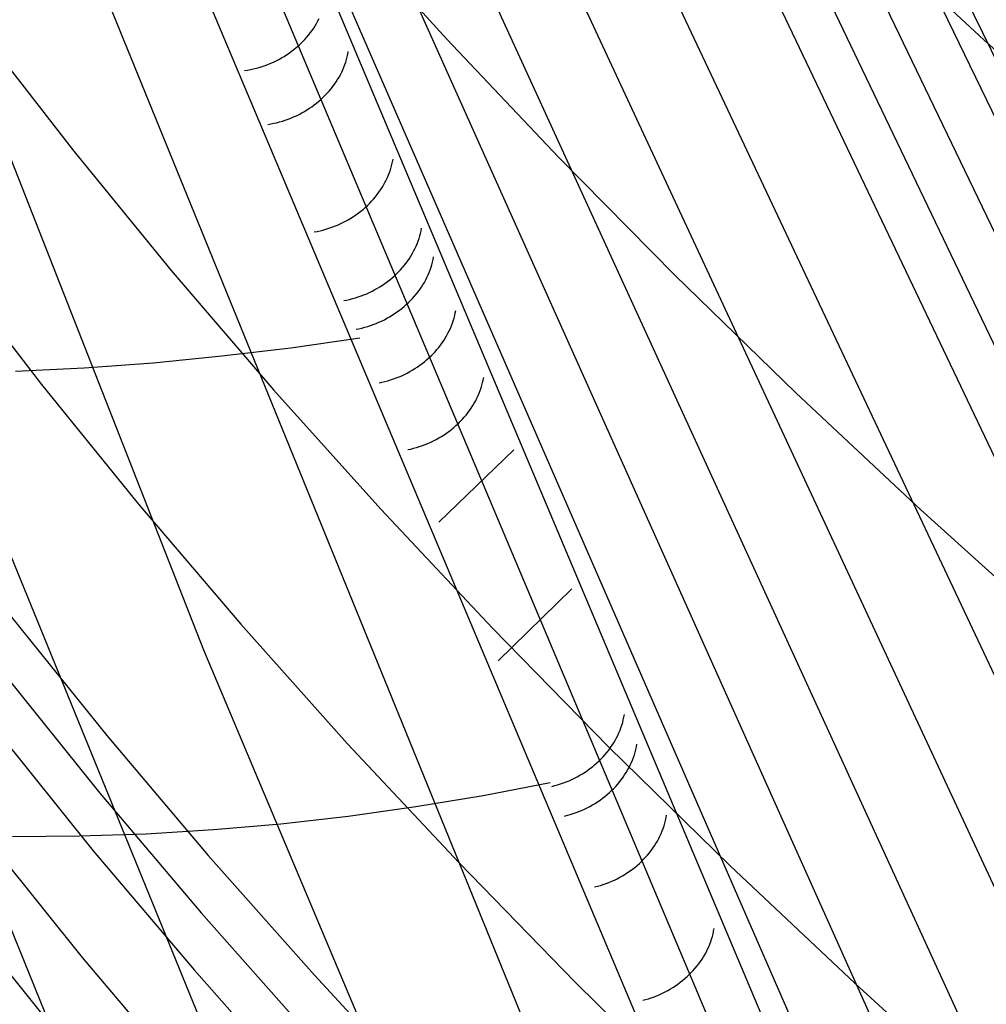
# Model space of a CAD drawing. Header units: millimetres. Extents: x 119 to 175.9, y -203.1 to -153.8.
# Tile 210 of 256: x 172.3 to 173.4, y -199.9 to -198.8. Entities that reach past the tile are written whole.
import ezdxf

# ---------------------------------------------------------------- set-up
doc = ezdxf.new("R2010")
doc.units = ezdxf.units.MM
doc.header["$MEASUREMENT"] = 0
doc.layers.add('Livello 03', color=5, linetype='Continuous', true_color=0x0000ff)

msp = doc.modelspace()

# ---------------------------------------------------------------- linework, layer by layer
at = {"layer": 'Livello 03'}
for p, q in [((174.3172, -200.7704, 53.0131), (172.3464, -196.7133, 44.7797)), ((174.3068, -200.8222, 52.9891), (172.3429, -196.7648, 44.7817)), ((174.2854, -200.9196, 52.9299), (172.3361, -196.8674, 44.7856)), ((174.2637, -201.0111, 52.8625), (172.3298, -196.9699, 44.79)), ((174.242, -201.0994, 52.7909), (172.3241, -197.0721, 44.7956)), ((174.1986, -201.2702, 52.6417), (172.3156, -197.2759, 44.8136)), ((174.1555, -201.4365, 52.4882), (172.3119, -197.4775, 44.8445)), ((174.1127, -201.6003, 52.3328), (172.3142, -197.6752, 44.892)), ((174.0701, -201.7621, 52.1763), (172.3227, -197.8666, 44.9578)), ((174.0278, -201.9224, 52.0193), (172.3374, -198.0495, 45.0416)), ((174.0041, -202.0121, 51.9308), (172.3385, -198.0604, 45.0473)), ((172.5031, -199.5248, 47.3448), (171.9381, -198.088, 45.0059)), ((172.9626, -200.1879, 48.501), (172.1105, -198.0978, 44.9776)), ((172.3013, -198.1184, 45.0219), (173.9685, -202.0718, 51.9062)), ((172.2318, -198.1421, 45.0246), (173.8992, -202.0971, 51.9089)), ((172.6551, -198.7076, 51.8418), (172.7752, -198.84, 52.0902)), ((173.2379, -198.7108, 52.7849), (173.3773, -198.841, 53.0172)), ((172.6278, -198.8251, 46.281), (172.6294, -198.8224, 46.2822)), ((172.6294, -198.8224, 46.2822), (172.6309, -198.8197, 46.2834)), ((172.6309, -198.8197, 46.2834), (172.6324, -198.8169, 46.2847)), ((172.2533, -198.8319, 51.0522), (172.3571, -198.9657, 51.3104)), ((172.6203, -198.8356, 46.2767), (172.6223, -198.833, 46.2777)), ((172.6223, -198.833, 46.2777), (172.6242, -198.8305, 46.2788)), ((172.6242, -198.8305, 46.2788), (172.6261, -198.8278, 46.2799)), ((172.6261, -198.8278, 46.2799), (172.6278, -198.8251, 46.281)), ((172.609, -198.8474, 46.2725), (172.6114, -198.8452, 46.2733)), ((172.6114, -198.8452, 46.2733), (172.6137, -198.8429, 46.274)), ((172.6137, -198.8429, 46.274), (172.616, -198.8405, 46.2749)), ((172.616, -198.8405, 46.2749), (172.6182, -198.8381, 46.2758)), ((172.6182, -198.8381, 46.2758), (172.6203, -198.8356, 46.2767)), ((172.7752, -198.84, 52.0902), (172.9005, -198.9724, 52.3354)), ((173.3773, -198.841, 53.0172), (173.5215, -198.9709, 53.2458)), ((172.5957, -198.8576, 46.2698), (172.5985, -198.8557, 46.2702)), ((172.5985, -198.8557, 46.2702), (172.6012, -198.8537, 46.2707)), ((172.6012, -198.8537, 46.2707), (172.6039, -198.8517, 46.2713)), ((172.6039, -198.8517, 46.2713), (172.6064, -198.8496, 46.2719)), ((172.6064, -198.8496, 46.2719), (172.609, -198.8474, 46.2725)), ((172.6644, -198.857, 46.3984), (172.6649, -198.8541, 46.3999)), ((172.5747, -198.8684, 46.2685), (172.5779, -198.8671, 46.2685)), ((172.5779, -198.8671, 46.2685), (172.581, -198.8658, 46.2686)), ((172.581, -198.8658, 46.2686), (172.584, -198.8643, 46.2687)), ((172.584, -198.8643, 46.2687), (172.587, -198.8627, 46.2689)), ((172.587, -198.8627, 46.2689), (172.59, -198.8611, 46.2691)), ((172.59, -198.8611, 46.2691), (172.5929, -198.8594, 46.2694)), ((172.5929, -198.8594, 46.2694), (172.5957, -198.8576, 46.2698)), ((172.6611, -198.8686, 46.3924), (172.6621, -198.8657, 46.3938)), ((172.6621, -198.8657, 46.3938), (172.6629, -198.8628, 46.3953)), ((172.6629, -198.8628, 46.3953), (172.6637, -198.8599, 46.3968)), ((172.6637, -198.8599, 46.3968), (172.6644, -198.857, 46.3984)), ((172.5487, -198.8753, 46.2708), (172.552, -198.8748, 46.2703)), ((172.552, -198.8748, 46.2703), (172.5553, -198.8742, 46.2699)), ((172.5553, -198.8742, 46.2699), (172.5586, -198.8735, 46.2695)), ((172.5586, -198.8735, 46.2695), (172.5619, -198.8726, 46.2692)), ((172.5619, -198.8726, 46.2692), (172.5651, -198.8717, 46.2689)), ((172.5651, -198.8717, 46.2689), (172.5684, -198.8707, 46.2687)), ((172.5684, -198.8707, 46.2687), (172.5716, -198.8696, 46.2686)), ((172.5716, -198.8696, 46.2686), (172.5747, -198.8684, 46.2685)), ((172.6561, -198.8799, 46.387), (172.6575, -198.8771, 46.3883)), ((172.6575, -198.8771, 46.3883), (172.6588, -198.8743, 46.3896)), ((172.6588, -198.8743, 46.3896), (172.66, -198.8714, 46.391)), ((172.66, -198.8714, 46.391), (172.6611, -198.8686, 46.3924)), ((172.6494, -198.8906, 46.3824), (172.6512, -198.888, 46.3835)), ((172.6512, -198.888, 46.3835), (172.6529, -198.8853, 46.3846)), ((172.6529, -198.8853, 46.3846), (172.6546, -198.8826, 46.3858)), ((172.6546, -198.8826, 46.3858), (172.6561, -198.8799, 46.387)), ((172.6413, -198.9006, 46.3785), (172.6435, -198.8982, 46.3794)), ((172.6435, -198.8982, 46.3794), (172.6456, -198.8957, 46.3803)), ((172.6456, -198.8957, 46.3803), (172.6475, -198.8932, 46.3813)), ((172.6475, -198.8932, 46.3813), (172.6494, -198.8906, 46.3824)), ((172.6293, -198.9118, 46.3749), (172.6319, -198.9097, 46.3755)), ((172.6319, -198.9097, 46.3755), (172.6343, -198.9075, 46.3762)), ((172.6343, -198.9075, 46.3762), (172.6368, -198.9052, 46.3769)), ((172.6368, -198.9052, 46.3769), (172.6391, -198.9029, 46.3777)), ((172.6391, -198.9029, 46.3777), (172.6413, -198.9006, 46.3785)), ((172.6127, -198.9228, 46.3724), (172.6156, -198.9212, 46.3727)), ((172.6156, -198.9212, 46.3727), (172.6184, -198.9194, 46.373)), ((172.6184, -198.9194, 46.373), (172.6213, -198.9176, 46.3734)), ((172.6213, -198.9176, 46.3734), (172.624, -198.9158, 46.3738)), ((172.624, -198.9158, 46.3738), (172.6267, -198.9138, 46.3743)), ((172.6267, -198.9138, 46.3743), (172.6293, -198.9118, 46.3749)), ((172.5845, -198.9337, 46.3729), (172.5878, -198.9328, 46.3726)), ((172.5878, -198.9328, 46.3726), (172.591, -198.9319, 46.3724)), ((172.591, -198.9319, 46.3724), (172.5942, -198.9309, 46.3722)), ((172.5942, -198.9309, 46.3722), (172.5974, -198.9298, 46.3721)), ((172.5974, -198.9298, 46.3721), (172.6005, -198.9285, 46.372)), ((172.6005, -198.9285, 46.372), (172.6036, -198.9272, 46.372)), ((172.6036, -198.9272, 46.372), (172.6067, -198.9259, 46.3721)), ((172.6067, -198.9259, 46.3721), (172.6097, -198.9244, 46.3723)), ((172.6097, -198.9244, 46.3723), (172.6127, -198.9228, 46.3724)), ((172.5747, -198.9356, 46.3742), (172.578, -198.9351, 46.3737)), ((172.578, -198.9351, 46.3737), (172.5813, -198.9344, 46.3733)), ((172.5813, -198.9344, 46.3733), (172.5845, -198.9337, 46.3729)), ((172.3571, -198.9657, 51.3104), (172.4664, -199.0995, 51.5657)), ((172.7144, -198.9777, 46.6054), (172.715, -198.9747, 46.607)), ((172.9005, -198.9724, 52.3354), (173.0309, -199.1045, 52.5771)), ((172.7111, -198.9894, 46.5994), (172.7121, -198.9865, 46.6009)), ((172.7121, -198.9865, 46.6009), (172.713, -198.9836, 46.6024)), ((172.713, -198.9836, 46.6024), (172.7138, -198.9806, 46.6039)), ((172.7138, -198.9806, 46.6039), (172.7144, -198.9777, 46.6054)), ((172.706, -199.0008, 46.594), (172.7074, -198.998, 46.5953)), ((172.7074, -198.998, 46.5953), (172.7088, -198.9952, 46.5966)), ((172.7088, -198.9952, 46.5966), (172.71, -198.9923, 46.598)), ((172.71, -198.9923, 46.598), (172.7111, -198.9894, 46.5994)), ((172.6992, -199.0117, 46.5893), (172.7011, -199.009, 46.5904)), ((172.7011, -199.009, 46.5904), (172.7028, -199.0063, 46.5916)), ((172.7028, -199.0063, 46.5916), (172.7045, -199.0036, 46.5928)), ((172.7045, -199.0036, 46.5928), (172.706, -199.0008, 46.594)), ((172.6887, -199.0241, 46.5846), (172.691, -199.0218, 46.5854)), ((172.691, -199.0218, 46.5854), (172.6932, -199.0193, 46.5863)), ((172.6932, -199.0193, 46.5863), (172.6953, -199.0168, 46.5873)), ((172.6953, -199.0168, 46.5873), (172.6973, -199.0143, 46.5883)), ((172.6973, -199.0143, 46.5883), (172.6992, -199.0117, 46.5893)), ((172.6788, -199.033, 46.5818), (172.6814, -199.0309, 46.5824)), ((172.6814, -199.0309, 46.5824), (172.6839, -199.0287, 46.5831)), ((172.6839, -199.0287, 46.5831), (172.6863, -199.0264, 46.5838)), ((172.6863, -199.0264, 46.5838), (172.6887, -199.0241, 46.5846)), ((172.6618, -199.0441, 46.5795), (172.6648, -199.0424, 46.5797)), ((172.6648, -199.0424, 46.5797), (172.6677, -199.0407, 46.58)), ((172.6677, -199.0407, 46.58), (172.6706, -199.0389, 46.5804)), ((172.6706, -199.0389, 46.5804), (172.6734, -199.037, 46.5808)), ((172.6734, -199.037, 46.5808), (172.6761, -199.035, 46.5813)), ((172.6761, -199.035, 46.5813), (172.6788, -199.033, 46.5818)), ((172.6299, -199.0555, 46.5805), (172.6332, -199.0548, 46.5802)), ((172.6332, -199.0548, 46.5802), (172.6365, -199.054, 46.5798)), ((172.6365, -199.054, 46.5798), (172.6398, -199.053, 46.5796)), ((172.6398, -199.053, 46.5796), (172.643, -199.052, 46.5794)), ((172.643, -199.052, 46.5794), (172.6463, -199.0509, 46.5792)), ((172.6463, -199.0509, 46.5792), (172.6495, -199.0498, 46.5792)), ((172.6495, -199.0498, 46.5792), (172.6526, -199.0485, 46.5791)), ((172.6526, -199.0485, 46.5791), (172.6557, -199.0471, 46.5792)), ((172.6557, -199.0471, 46.5792), (172.6588, -199.0456, 46.5793)), ((172.6588, -199.0456, 46.5793), (172.6618, -199.0441, 46.5795)), ((172.7458, -199.0577, 46.7364), (172.7465, -199.0548, 46.7379)), ((172.7465, -199.0548, 46.7379), (172.747, -199.0518, 46.7395)), ((172.6266, -199.0561, 46.581), (172.6299, -199.0555, 46.5805)), ((172.7432, -199.0664, 46.732), (172.7442, -199.0635, 46.7334)), ((172.7442, -199.0635, 46.7334), (172.745, -199.0606, 46.7349)), ((172.745, -199.0606, 46.7349), (172.7458, -199.0577, 46.7364)), ((172.7381, -199.0777, 46.7266), (172.7396, -199.0749, 46.7279)), ((172.7396, -199.0749, 46.7279), (172.7409, -199.0721, 46.7292)), ((172.7409, -199.0721, 46.7292), (172.7421, -199.0693, 46.7306)), ((172.7421, -199.0693, 46.7306), (172.7432, -199.0664, 46.732)), ((172.7315, -199.0885, 46.7219), (172.7333, -199.0859, 46.723)), ((172.7333, -199.0859, 46.723), (172.735, -199.0832, 46.7242)), ((172.735, -199.0832, 46.7242), (172.7366, -199.0805, 46.7254)), ((172.7366, -199.0805, 46.7254), (172.7381, -199.0777, 46.7266)), ((172.7592, -199.0899, 46.7918), (172.7599, -199.087, 46.7933)), ((172.7599, -199.087, 46.7933), (172.7604, -199.084, 46.7949)), ((172.2176, -199.0927, 51.0153), (172.321, -199.227, 51.273)), ((172.7211, -199.1009, 46.7172), (172.7234, -199.0985, 46.718)), ((172.7234, -199.0985, 46.718), (172.7255, -199.0961, 46.7189)), ((172.7255, -199.0961, 46.7189), (172.7276, -199.0936, 46.7199)), ((172.7276, -199.0936, 46.7199), (172.7296, -199.0911, 46.7209)), ((172.7296, -199.0911, 46.7209), (172.7315, -199.0885, 46.7219)), ((172.7555, -199.1014, 46.786), (172.7566, -199.0986, 46.7874)), ((172.7566, -199.0986, 46.7874), (172.7576, -199.0957, 46.7888)), ((172.7576, -199.0957, 46.7888), (172.7584, -199.0928, 46.7903)), ((172.7584, -199.0928, 46.7903), (172.7592, -199.0899, 46.7918)), ((172.4664, -199.0995, 51.5657), (172.5811, -199.2332, 51.818)), ((172.7087, -199.1118, 46.7139), (172.7113, -199.1098, 46.7144)), ((172.7113, -199.1098, 46.7144), (172.7139, -199.1076, 46.715)), ((172.7139, -199.1076, 46.715), (172.7164, -199.1055, 46.7157)), ((172.7164, -199.1055, 46.7157), (172.7188, -199.1032, 46.7164)), ((172.7188, -199.1032, 46.7164), (172.7211, -199.1009, 46.7172)), ((172.7501, -199.1126, 46.7808), (172.7516, -199.1099, 46.782)), ((172.7516, -199.1099, 46.782), (172.753, -199.1071, 46.7833)), ((172.753, -199.1071, 46.7833), (172.7543, -199.1043, 46.7846)), ((172.7543, -199.1043, 46.7846), (172.7555, -199.1014, 46.786)), ((173.0309, -199.1045, 52.5771), (173.1663, -199.2363, 52.8153)), ((172.6916, -199.1224, 46.7118), (172.6946, -199.1208, 46.712)), ((172.6946, -199.1208, 46.712), (172.6975, -199.1192, 46.7123)), ((172.6975, -199.1192, 46.7123), (172.7004, -199.1175, 46.7126)), ((172.7004, -199.1175, 46.7126), (172.7032, -199.1157, 46.713)), ((172.7032, -199.1157, 46.713), (172.706, -199.1138, 46.7134)), ((172.706, -199.1138, 46.7134), (172.7087, -199.1118, 46.7139)), ((172.7431, -199.1232, 46.7763), (172.745, -199.1206, 46.7774)), ((172.745, -199.1206, 46.7774), (172.7468, -199.118, 46.7784)), ((172.7468, -199.118, 46.7784), (172.7485, -199.1153, 46.7796)), ((172.7485, -199.1153, 46.7796), (172.7501, -199.1126, 46.7808)), ((172.663, -199.1324, 46.7129), (172.6663, -199.1317, 46.7125)), ((172.6663, -199.1317, 46.7125), (172.6696, -199.1309, 46.7122)), ((172.6696, -199.1309, 46.7122), (172.6728, -199.1299, 46.712)), ((172.6728, -199.1299, 46.712), (172.676, -199.1289, 46.7118)), ((172.676, -199.1289, 46.7118), (172.6792, -199.1278, 46.7117)), ((172.6792, -199.1278, 46.7117), (172.6823, -199.1266, 46.7116)), ((172.6823, -199.1266, 46.7116), (172.6855, -199.1253, 46.7116)), ((172.6855, -199.1253, 46.7116), (172.6885, -199.1239, 46.7117)), ((172.6885, -199.1239, 46.7117), (172.6916, -199.1224, 46.7118)), ((172.7346, -199.133, 46.7726), (172.7369, -199.1306, 46.7735)), ((172.7369, -199.1306, 46.7735), (172.739, -199.1282, 46.7744)), ((172.739, -199.1282, 46.7744), (172.7411, -199.1257, 46.7753)), ((172.7411, -199.1257, 46.7753), (172.7431, -199.1232, 46.7763)), ((172.6597, -199.1331, 46.7133), (172.663, -199.1324, 46.7129)), ((172.7223, -199.1439, 46.7693), (172.7249, -199.1418, 46.7699)), ((172.7249, -199.1418, 46.7699), (172.7274, -199.1397, 46.7705)), ((172.7274, -199.1397, 46.7705), (172.7299, -199.1375, 46.7711)), ((172.7299, -199.1375, 46.7711), (172.7323, -199.1353, 46.7719)), ((172.7323, -199.1353, 46.7719), (172.7346, -199.133, 46.7726)), ((172.7053, -199.1545, 46.7672), (172.7082, -199.1529, 46.7674)), ((172.7082, -199.1529, 46.7674), (172.7112, -199.1513, 46.7677)), ((172.7112, -199.1513, 46.7677), (172.714, -199.1495, 46.768)), ((172.714, -199.1495, 46.768), (172.7168, -199.1477, 46.7684)), ((172.7168, -199.1477, 46.7684), (172.7196, -199.1458, 46.7688)), ((172.7196, -199.1458, 46.7688), (172.7223, -199.1439, 46.7693)), ((172.7825, -199.1556, 46.892), (172.7834, -199.1527, 46.8935)), ((172.7834, -199.1527, 46.8935), (172.7842, -199.1498, 46.895)), ((172.7842, -199.1498, 46.895), (172.7848, -199.1469, 46.8965)), ((172.7848, -199.1469, 46.8965), (172.7854, -199.144, 46.8981)), ((172.6736, -199.1652, 46.7687), (172.6768, -199.1646, 46.7682)), ((172.6768, -199.1646, 46.7682), (172.6801, -199.1638, 46.7679)), ((172.6801, -199.1638, 46.7679), (172.6834, -199.163, 46.7676)), ((172.6834, -199.163, 46.7676), (172.6866, -199.162, 46.7674)), ((172.6866, -199.162, 46.7674), (172.6898, -199.161, 46.7672)), ((172.6898, -199.161, 46.7672), (172.6929, -199.1599, 46.7671)), ((172.6929, -199.1599, 46.7671), (172.6961, -199.1587, 46.767)), ((172.6961, -199.1587, 46.767), (172.6992, -199.1574, 46.767)), ((172.6992, -199.1574, 46.767), (172.7022, -199.156, 46.7671)), ((172.7022, -199.156, 46.7671), (172.7053, -199.1545, 46.7672)), ((172.778, -199.1669, 46.8866), (172.7793, -199.1642, 46.8879)), ((172.7793, -199.1642, 46.8879), (172.7805, -199.1613, 46.8892)), ((172.7805, -199.1613, 46.8892), (172.7816, -199.1585, 46.8906)), ((172.7816, -199.1585, 46.8906), (172.7825, -199.1556, 46.892)), ((172.6778, -199.1751, 46.7857), (172.6006, -199.1862, 46.7909)), ((172.7719, -199.1778, 46.8817), (172.7736, -199.1751, 46.8829)), ((172.7736, -199.1751, 46.8829), (172.7751, -199.1724, 46.8841)), ((172.7751, -199.1724, 46.8841), (172.7766, -199.1697, 46.8853)), ((172.7766, -199.1697, 46.8853), (172.778, -199.1669, 46.8866)), ((172.6187, -200.2322, 48.5617), (172.1904, -199.1834, 46.7918)), ((172.6006, -199.1862, 46.7909), (172.5233, -199.1955, 46.798)), ((172.7642, -199.188, 46.8777), (172.7663, -199.1855, 46.8786)), ((172.7663, -199.1855, 46.8786), (172.7682, -199.183, 46.8796)), ((172.7682, -199.183, 46.8796), (172.7701, -199.1804, 46.8806)), ((172.7701, -199.1804, 46.8806), (172.7719, -199.1778, 46.8817)), ((172.5233, -199.1955, 46.798), (172.446, -199.203, 46.8072)), ((172.7527, -199.1995, 46.8738), (172.7552, -199.1973, 46.8744)), ((172.7552, -199.1973, 46.8744), (172.7576, -199.1951, 46.8752)), ((172.7576, -199.1951, 46.8752), (172.7599, -199.1928, 46.8759)), ((172.7599, -199.1928, 46.8759), (172.7621, -199.1904, 46.8768)), ((172.7621, -199.1904, 46.8768), (172.7642, -199.188, 46.8777)), ((172.4437, -200.2225, 48.5779), (172.0294, -199.2046, 46.8656)), ((172.3689, -199.2086, 46.8184), (172.2919, -199.2124, 46.8315)), ((172.446, -199.203, 46.8072), (172.3689, -199.2086, 46.8184)), ((172.7366, -199.211, 46.8709), (172.7394, -199.2093, 46.8713)), ((172.7394, -199.2093, 46.8713), (172.7422, -199.2075, 46.8716)), ((172.7422, -199.2075, 46.8716), (172.7449, -199.2056, 46.8721)), ((172.7449, -199.2056, 46.8721), (172.7476, -199.2036, 46.8726)), ((172.7476, -199.2036, 46.8726), (172.7502, -199.2016, 46.8731)), ((172.7502, -199.2016, 46.8731), (172.7527, -199.1995, 46.8738)), ((172.7154, -199.2208, 46.8704), (172.7185, -199.2197, 46.8703)), ((172.7185, -199.2197, 46.8703), (172.7217, -199.2185, 46.8702)), ((172.7217, -199.2185, 46.8702), (172.7247, -199.2172, 46.8702)), ((172.7247, -199.2172, 46.8702), (172.7278, -199.2157, 46.8703)), ((172.7278, -199.2157, 46.8703), (172.7308, -199.2143, 46.8705)), ((172.7308, -199.2143, 46.8705), (172.7337, -199.2127, 46.8707)), ((172.7337, -199.2127, 46.8707), (172.7366, -199.211, 46.8709)), ((172.8161, -199.2221, 47.0258), (172.8166, -199.2191, 47.0274)), ((172.321, -199.227, 51.273), (172.4299, -199.3613, 51.5279)), ((172.6993, -199.2251, 46.8718), (172.7026, -199.2244, 46.8714)), ((172.7026, -199.2244, 46.8714), (172.7058, -199.2237, 46.871)), ((172.7058, -199.2237, 46.871), (172.709, -199.2228, 46.8707)), ((172.709, -199.2228, 46.8707), (172.7122, -199.2219, 46.8705)), ((172.7122, -199.2219, 46.8705), (172.7154, -199.2208, 46.8704)), ((172.8127, -199.2338, 47.0198), (172.8137, -199.2309, 47.0212)), ((172.8137, -199.2309, 47.0212), (172.8146, -199.228, 47.0227)), ((172.8146, -199.228, 47.0227), (172.8154, -199.225, 47.0242)), ((172.8154, -199.225, 47.0242), (172.8161, -199.2221, 47.0258)), ((172.5811, -199.2332, 51.818), (172.7012, -199.3669, 52.0673)), ((172.8077, -199.2453, 47.0143), (172.8091, -199.2425, 47.0156)), ((172.8091, -199.2425, 47.0156), (172.8104, -199.2396, 47.017)), ((172.8104, -199.2396, 47.017), (172.8116, -199.2367, 47.0183)), ((172.8116, -199.2367, 47.0183), (172.8127, -199.2338, 47.0198)), ((173.1663, -199.2363, 52.8153), (173.3066, -199.3677, 53.0498)), ((172.8009, -199.2562, 47.0096), (172.8027, -199.2535, 47.0107)), ((172.8027, -199.2535, 47.0107), (172.8045, -199.2508, 47.0119)), ((172.8045, -199.2508, 47.0119), (172.8061, -199.2481, 47.0131)), ((172.8061, -199.2481, 47.0131), (172.8077, -199.2453, 47.0143)), ((172.7926, -199.2663, 47.0058), (172.7948, -199.2638, 47.0067)), ((172.7948, -199.2638, 47.0067), (172.797, -199.2613, 47.0076)), ((172.797, -199.2613, 47.0076), (172.799, -199.2588, 47.0086)), ((172.799, -199.2588, 47.0086), (172.8009, -199.2562, 47.0096)), ((172.7804, -199.2776, 47.0022), (172.783, -199.2754, 47.0028)), ((172.783, -199.2754, 47.0028), (172.7855, -199.2732, 47.0034)), ((172.7855, -199.2732, 47.0034), (172.788, -199.271, 47.0042)), ((172.788, -199.271, 47.0042), (172.7904, -199.2687, 47.0049)), ((172.7904, -199.2687, 47.0049), (172.7926, -199.2663, 47.0058)), ((172.7664, -199.287, 47.0001), (172.7693, -199.2853, 47.0004)), ((172.7693, -199.2853, 47.0004), (172.7722, -199.2835, 47.0007)), ((172.7722, -199.2835, 47.0007), (172.775, -199.2816, 47.0011)), ((172.775, -199.2816, 47.0011), (172.7777, -199.2796, 47.0016)), ((172.7777, -199.2796, 47.0016), (172.7804, -199.2776, 47.0022)), ((172.7414, -199.2977, 46.9999), (172.7446, -199.2967, 46.9997)), ((172.7446, -199.2967, 46.9997), (172.7479, -199.2956, 46.9996)), ((172.7479, -199.2956, 46.9996), (172.7511, -199.2944, 46.9995)), ((172.7511, -199.2944, 46.9995), (172.7542, -199.2931, 46.9995)), ((172.7542, -199.2931, 46.9995), (172.7573, -199.2917, 46.9995)), ((172.7573, -199.2917, 46.9995), (172.7604, -199.2902, 46.9996)), ((172.7604, -199.2902, 46.9996), (172.7634, -199.2887, 46.9998)), ((172.7634, -199.2887, 46.9998), (172.7664, -199.287, 47.0001)), ((172.7315, -199.3001, 47.0009), (172.7348, -199.2994, 47.0005)), ((172.7348, -199.2994, 47.0005), (172.7381, -199.2986, 47.0002)), ((172.7381, -199.2986, 47.0002), (172.7414, -199.2977, 46.9999)), ((172.7663, -199.3813, 47.1409), (172.8505, -199.3004, 47.1674)), ((172.4299, -199.3613, 51.5279), (172.5443, -199.4955, 51.7797)), ((172.7012, -199.3669, 52.0673), (172.8265, -199.5003, 52.3132)), ((173.3066, -199.3677, 53.0498), (173.4517, -199.4987, 53.2805)), ((172.8329, -199.5368, 47.4094), (172.9155, -199.4562, 47.4362)), ((172.2858, -199.486, 51.2147), (172.3941, -199.6206, 51.4684)), ((172.5443, -199.4955, 51.7797), (172.664, -199.6296, 52.0285)), ((172.8265, -199.5003, 52.3132), (172.957, -199.6334, 52.5558)), ((173.079, -200.8911, 49.7229), (172.5031, -199.5248, 47.3448)), ((172.2783, -199.5506, 51.1957), (172.3864, -199.6849, 51.4488)), ((172.9715, -199.6088, 47.6733), (172.9724, -199.6059, 47.6748)), ((172.9724, -199.6059, 47.6748), (172.9731, -199.6029, 47.6763)), ((172.9731, -199.6029, 47.6763), (172.9738, -199.5999, 47.6779)), ((172.9738, -199.5999, 47.6779), (172.9743, -199.597, 47.6795)), ((172.2711, -199.6155, 51.172), (172.3789, -199.7495, 51.4245)), ((172.9669, -199.6203, 47.6678), (172.9682, -199.6175, 47.6691)), ((172.9682, -199.6175, 47.6691), (172.9694, -199.6146, 47.6705)), ((172.9694, -199.6146, 47.6705), (172.9705, -199.6117, 47.6719)), ((172.9705, -199.6117, 47.6719), (172.9715, -199.6088, 47.6733)), ((172.3941, -199.6206, 51.4684), (172.5078, -199.755, 51.719)), ((172.9623, -199.6287, 47.664), (172.964, -199.6259, 47.6652)), ((172.964, -199.6259, 47.6652), (172.9655, -199.6231, 47.6665)), ((172.9655, -199.6231, 47.6665), (172.9669, -199.6203, 47.6678)), ((172.664, -199.6296, 52.0285), (172.789, -199.7633, 52.274)), ((172.9528, -199.6417, 47.6588), (172.9549, -199.6392, 47.6597)), ((172.9549, -199.6392, 47.6597), (172.9569, -199.6367, 47.6607)), ((172.9569, -199.6367, 47.6607), (172.9588, -199.634, 47.6618)), ((172.957, -199.6334, 52.5558), (173.0926, -199.7662, 52.7948)), ((172.9588, -199.634, 47.6618), (172.9606, -199.6314, 47.6629)), ((172.9606, -199.6314, 47.6629), (172.9623, -199.6287, 47.664)), ((172.9855, -199.6421, 47.731), (172.9863, -199.6392, 47.7325)), ((172.9863, -199.6392, 47.7325), (172.9871, -199.6362, 47.734)), ((172.9871, -199.6362, 47.734), (172.9878, -199.6333, 47.7355)), ((172.9878, -199.6333, 47.7355), (172.9883, -199.6303, 47.7371)), ((172.9435, -199.6512, 47.6556), (172.9459, -199.6489, 47.6563)), ((172.9459, -199.6489, 47.6563), (172.9483, -199.6466, 47.6571)), ((172.9483, -199.6466, 47.6571), (172.9506, -199.6442, 47.6579)), ((172.9506, -199.6442, 47.6579), (172.9528, -199.6417, 47.6588)), ((172.9822, -199.6508, 47.7268), (172.9834, -199.6479, 47.7281)), ((172.9834, -199.6479, 47.7281), (172.9845, -199.645, 47.7295)), ((172.9845, -199.645, 47.7295), (172.9855, -199.6421, 47.731)), ((172.9273, -199.6633, 47.6525), (172.9302, -199.6614, 47.6528)), ((172.9302, -199.6614, 47.6528), (172.933, -199.6595, 47.6533)), ((172.933, -199.6595, 47.6533), (172.9357, -199.6575, 47.6538)), ((172.9357, -199.6575, 47.6538), (172.9384, -199.6555, 47.6543)), ((172.9384, -199.6555, 47.6543), (172.941, -199.6534, 47.6549)), ((172.941, -199.6534, 47.6549), (172.9435, -199.6512, 47.6556)), ((172.9763, -199.662, 47.7217), (172.9779, -199.6592, 47.7229)), ((172.9779, -199.6592, 47.7229), (172.9795, -199.6564, 47.7241)), ((172.9795, -199.6564, 47.7241), (172.9809, -199.6536, 47.7254)), ((172.9809, -199.6536, 47.7254), (172.9822, -199.6508, 47.7268)), ((172.9059, -199.6736, 47.6517), (172.9091, -199.6724, 47.6516)), ((172.9091, -199.6724, 47.6516), (172.9123, -199.6711, 47.6516)), ((172.9123, -199.6711, 47.6516), (172.9154, -199.6697, 47.6516)), ((172.9154, -199.6697, 47.6516), (172.9184, -199.6682, 47.6518)), ((172.9184, -199.6682, 47.6518), (172.9215, -199.6666, 47.6519)), ((172.9215, -199.6666, 47.6519), (172.9244, -199.665, 47.6522)), ((172.9244, -199.665, 47.6522), (172.9273, -199.6633, 47.6525)), ((172.9668, -199.675, 47.7165), (172.9689, -199.6725, 47.7174)), ((172.9689, -199.6725, 47.7174), (172.9709, -199.6699, 47.7184)), ((172.9709, -199.6699, 47.7184), (172.9728, -199.6673, 47.7195)), ((172.9728, -199.6673, 47.7195), (172.9746, -199.6647, 47.7206)), ((172.9746, -199.6647, 47.7206), (172.9763, -199.662, 47.7217)), ((172.8912, -199.6735, 47.6457), (172.816, -199.688, 47.6508)), ((172.8929, -199.6775, 47.6526), (172.8962, -199.6766, 47.6523)), ((172.8962, -199.6766, 47.6523), (172.8995, -199.6757, 47.652)), ((172.8995, -199.6757, 47.652), (172.9027, -199.6747, 47.6518)), ((172.9027, -199.6747, 47.6518), (172.9059, -199.6736, 47.6517)), ((172.9575, -199.6844, 47.7133), (172.96, -199.6822, 47.714)), ((172.96, -199.6822, 47.714), (172.9623, -199.6798, 47.7148)), ((172.9623, -199.6798, 47.7148), (172.9646, -199.6775, 47.7156)), ((172.9646, -199.6775, 47.7156), (172.9668, -199.675, 47.7165)), ((172.3864, -199.6849, 51.4488), (172.4998, -199.819, 51.699)), ((172.816, -199.688, 47.6508), (172.7405, -199.7005, 47.6576)), ((172.9414, -199.6965, 47.7102), (172.9443, -199.6947, 47.7105)), ((172.9443, -199.6947, 47.7105), (172.9471, -199.6928, 47.711)), ((172.9471, -199.6928, 47.711), (172.9498, -199.6908, 47.7114)), ((172.9498, -199.6908, 47.7114), (172.9525, -199.6888, 47.712)), ((172.9525, -199.6888, 47.712), (172.955, -199.6866, 47.7126)), ((172.955, -199.6866, 47.7126), (172.9575, -199.6844, 47.7133)), ((172.7405, -199.7005, 47.6576), (172.6649, -199.7111, 47.6661)), ((172.9201, -199.7069, 47.7093), (172.9233, -199.7057, 47.7093)), ((172.9233, -199.7057, 47.7093), (172.9264, -199.7044, 47.7093)), ((172.9264, -199.7044, 47.7093), (172.9295, -199.703, 47.7093)), ((172.9295, -199.703, 47.7093), (172.9326, -199.7015, 47.7094)), ((172.9326, -199.7015, 47.7094), (172.9356, -199.6999, 47.7096)), ((172.9356, -199.6999, 47.7096), (172.9385, -199.6983, 47.7099)), ((172.9385, -199.6983, 47.7099), (172.9414, -199.6965, 47.7102)), ((172.6649, -199.7111, 47.6661), (172.5893, -199.7197, 47.6764)), ((172.9071, -199.7108, 47.7102), (172.9104, -199.7099, 47.7099)), ((172.9104, -199.7099, 47.7099), (172.9136, -199.709, 47.7097)), ((172.9136, -199.709, 47.7097), (172.9169, -199.708, 47.7095)), ((172.9169, -199.708, 47.7095), (172.9201, -199.7069, 47.7093)), ((173.0197, -199.7187, 47.8701), (173.0204, -199.7158, 47.8717)), ((173.0204, -199.7158, 47.8717), (173.0211, -199.7128, 47.8732)), ((173.0211, -199.7128, 47.8732), (173.0216, -199.7099, 47.8748)), ((172.5138, -199.7263, 47.6885), (172.4384, -199.7309, 47.7022)), ((172.5893, -199.7197, 47.6764), (172.5138, -199.7263, 47.6885)), ((173.0155, -199.7303, 47.8645), (173.0167, -199.7274, 47.8658)), ((173.0167, -199.7274, 47.8658), (173.0178, -199.7245, 47.8672)), ((173.0178, -199.7245, 47.8672), (173.0188, -199.7216, 47.8687)), ((173.0188, -199.7216, 47.8687), (173.0197, -199.7187, 47.8701)), ((172.2596, -199.736, 51.1181), (172.3667, -199.8692, 51.3689)), ((172.3632, -199.7334, 47.7176), (172.2884, -199.7339, 47.7347)), ((172.4384, -199.7309, 47.7022), (172.3632, -199.7334, 47.7176)), ((173.0097, -199.7414, 47.8594), (173.0113, -199.7387, 47.8606)), ((173.0113, -199.7387, 47.8606), (173.0128, -199.7359, 47.8618)), ((173.0128, -199.7359, 47.8618), (173.0142, -199.7331, 47.8631)), ((173.0142, -199.7331, 47.8631), (173.0155, -199.7303, 47.8645)), ((172.3789, -199.7495, 51.4245), (172.4921, -199.8832, 51.6741)), ((173.0023, -199.7519, 47.8551), (173.0043, -199.7494, 47.8561)), ((173.0043, -199.7494, 47.8561), (173.0062, -199.7468, 47.8572)), ((173.0062, -199.7468, 47.8572), (173.008, -199.7441, 47.8583)), ((173.008, -199.7441, 47.8583), (173.0097, -199.7414, 47.8594)), ((172.5078, -199.755, 51.719), (172.6269, -199.8892, 51.9667)), ((172.9935, -199.7616, 47.8517), (172.9958, -199.7592, 47.8525)), ((172.9958, -199.7592, 47.8525), (172.9981, -199.7569, 47.8533)), ((172.9981, -199.7569, 47.8533), (173.0002, -199.7544, 47.8542)), ((173.0002, -199.7544, 47.8542), (173.0023, -199.7519, 47.8551)), ((172.789, -199.7633, 52.274), (172.9191, -199.8968, 52.5162)), ((172.9807, -199.7722, 47.8487), (172.9834, -199.7702, 47.8491)), ((172.9834, -199.7702, 47.8491), (172.986, -199.7682, 47.8497)), ((172.986, -199.7682, 47.8497), (172.9886, -199.766, 47.8503)), ((172.9886, -199.766, 47.8503), (172.9911, -199.7638, 47.851)), ((172.9911, -199.7638, 47.851), (172.9935, -199.7616, 47.8517)), ((173.0926, -199.7662, 52.7948), (173.233, -199.8985, 53.0302)), ((172.9601, -199.7838, 47.8469), (172.9632, -199.7824, 47.847)), ((172.9632, -199.7824, 47.847), (172.9663, -199.7809, 47.8471)), ((172.9663, -199.7809, 47.8471), (172.9692, -199.7793, 47.8473)), ((172.9692, -199.7793, 47.8473), (172.9722, -199.7777, 47.8475)), ((172.9722, -199.7777, 47.8475), (172.9751, -199.7759, 47.8479)), ((172.9751, -199.7759, 47.8479), (172.9779, -199.7741, 47.8482)), ((172.9779, -199.7741, 47.8482), (172.9807, -199.7722, 47.8487)), ((172.9409, -199.7902, 47.8478), (172.9442, -199.7894, 47.8475)), ((172.9442, -199.7894, 47.8475), (172.9474, -199.7885, 47.8473)), ((172.9474, -199.7885, 47.8473), (172.9507, -199.7874, 47.8471)), ((172.9507, -199.7874, 47.8471), (172.9538, -199.7863, 47.847)), ((172.9538, -199.7863, 47.847), (172.957, -199.7851, 47.8469)), ((172.957, -199.7851, 47.8469), (172.9601, -199.7838, 47.8469)), ((172.4998, -199.819, 51.699), (172.6187, -199.9529, 51.9461)), ((173.0743, -199.8398, 48.0932), (173.0748, -199.8368, 48.0948)), ((172.2512, -199.8451, 51.0613), (172.3575, -199.9775, 51.31)), ((173.0711, -199.8514, 48.0873), (173.0721, -199.8486, 48.0887)), ((173.0721, -199.8486, 48.0887), (173.0729, -199.8456, 48.0902)), ((173.0729, -199.8456, 48.0902), (173.0737, -199.8427, 48.0917)), ((173.0737, -199.8427, 48.0917), (173.0743, -199.8398, 48.0932)), ((173.0662, -199.8628, 48.0819), (173.0675, -199.86, 48.0832)), ((173.0675, -199.86, 48.0832), (173.0688, -199.8572, 48.0845)), ((173.0688, -199.8572, 48.0845), (173.07, -199.8543, 48.0859)), ((173.07, -199.8543, 48.0859), (173.0711, -199.8514, 48.0873)), ((172.3667, -199.8692, 51.3689), (172.4793, -200.002, 51.6168)), ((173.0596, -199.8736, 48.0773), (173.0614, -199.871, 48.0784)), ((173.0614, -199.871, 48.0784), (173.0631, -199.8683, 48.0795)), ((173.0631, -199.8683, 48.0795), (173.0647, -199.8655, 48.0807)), ((173.0647, -199.8655, 48.0807), (173.0662, -199.8628, 48.0819)), ((173.0515, -199.8837, 48.0734), (173.0537, -199.8812, 48.0743)), ((173.0537, -199.8812, 48.0743), (173.0557, -199.8787, 48.0752)), ((173.0557, -199.8787, 48.0752), (173.0577, -199.8762, 48.0762)), ((173.0577, -199.8762, 48.0762), (173.0596, -199.8736, 48.0773)), ((172.4921, -199.8832, 51.6741), (172.6107, -200.0165, 51.9207)), ((172.6269, -199.8892, 51.9667), (172.7513, -200.0231, 52.2111)), ((173.0396, -199.895, 48.0698), (173.0421, -199.8928, 48.0704)), ((173.0421, -199.8928, 48.0704), (173.0446, -199.8907, 48.0711)), ((173.0446, -199.8907, 48.0711), (173.047, -199.8884, 48.0718)), ((173.047, -199.8884, 48.0718), (173.0493, -199.8861, 48.0726)), ((173.0493, -199.8861, 48.0726), (173.0515, -199.8837, 48.0734)), ((172.9191, -199.8968, 52.5162), (173.0543, -200.0298, 52.7548)), ((173.0229, -199.9062, 48.0674), (173.0259, -199.9045, 48.0676)), ((173.0259, -199.9045, 48.0676), (173.0287, -199.9027, 48.0679)), ((173.0287, -199.9027, 48.0679), (173.0315, -199.9009, 48.0683)), ((173.0315, -199.9009, 48.0683), (173.0343, -199.899, 48.0687)), ((173.0343, -199.899, 48.0687), (173.037, -199.897, 48.0692)), ((173.037, -199.897, 48.0692), (173.0396, -199.895, 48.0698)), ((173.233, -199.8985, 53.0302), (173.3782, -200.0303, 53.2618)), ((172.998, -199.9163, 48.0675), (173.0013, -199.9154, 48.0673)), ((173.0013, -199.9154, 48.0673), (173.0045, -199.9143, 48.0671)), ((173.0045, -199.9143, 48.0671), (173.0076, -199.9132, 48.067)), ((173.0076, -199.9132, 48.067), (173.0108, -199.912, 48.0669)), ((173.0108, -199.912, 48.0669), (173.0139, -199.9106, 48.067)), ((173.0139, -199.9106, 48.067), (173.0169, -199.9092, 48.067)), ((173.0169, -199.9092, 48.067), (173.02, -199.9077, 48.0672)), ((173.02, -199.9077, 48.0672), (173.0229, -199.9062, 48.0674)), ((172.9948, -199.9172, 48.0678), (172.998, -199.9163, 48.0675))]:
    msp.add_line(p, q, dxfattribs=at)

doc.saveas('drawing.dxf')
